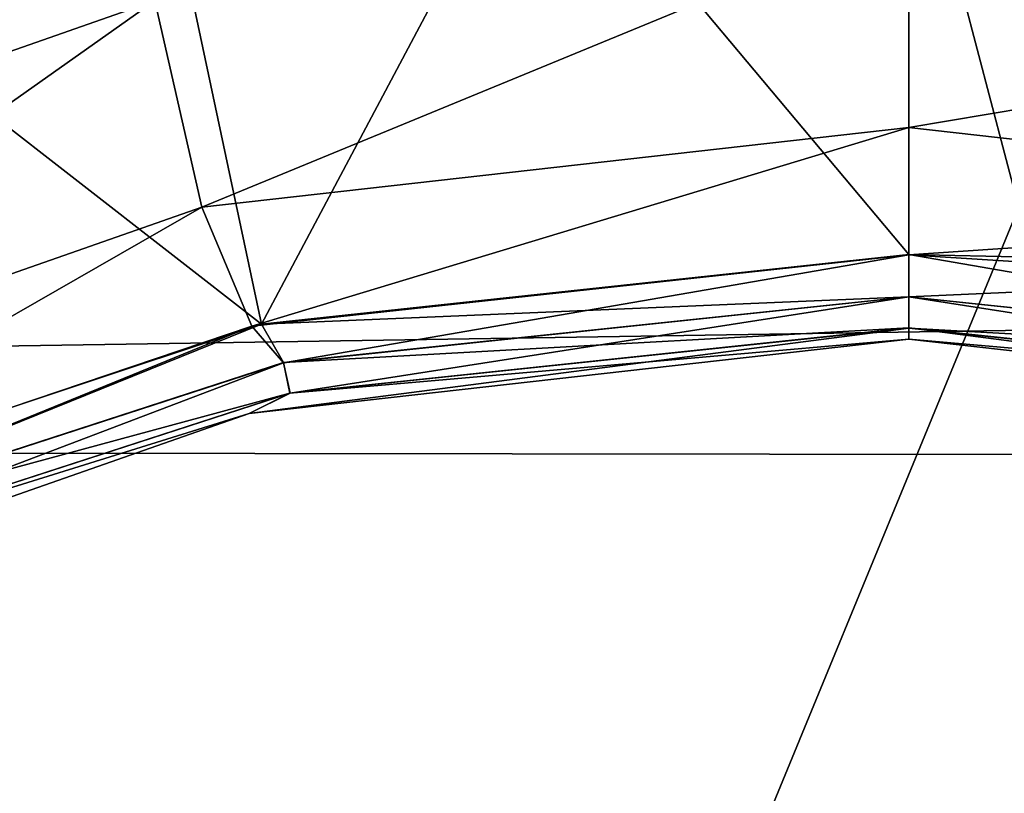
# Model space of a CAD drawing. Header units: millimetres. Extents: x -143 to 143, y -35 to 35.
# Tile 114 of 256: x -77.1 to -74.77, y 5.93 to 7.75. Entities that reach past the tile are written whole.
import ezdxf

# ---------------------------------------------------------------- set-up
doc = ezdxf.new("R2010")
doc.units = ezdxf.units.MM
doc.header["$LTSCALE"] = 65.185185
for name, color, linetype in [('113', 7, 'CONTINUOUS'), ('164', 7, 'CONTINUOUS'), ('167', 7, 'CONTINUOUS'), ('168', 7, 'CONTINUOUS'), ('169', 7, 'CONTINUOUS'), ('170', 7, 'CONTINUOUS'), ('171', 7, 'CONTINUOUS'), ('172', 7, 'CONTINUOUS'), ('173', 7, 'CONTINUOUS'), ('174', 7, 'CONTINUOUS'), ('175', 7, 'CONTINUOUS'), ('176', 7, 'CONTINUOUS'), ('177', 7, 'CONTINUOUS'), ('215', 7, 'CONTINUOUS'), ('22', 7, 'CONTINUOUS'), ('55', 7, 'CONTINUOUS'), ('71', 7, 'CONTINUOUS')]:
    doc.layers.add(name, color=color, linetype=linetype)

msp = doc.modelspace()

# ---------------------------------------------------------------- linework, layer by layer
at = {"layer": '113', "linetype": 'CONTINUOUS'}
for points in [[(-89.5, 14.6045, -14.5), (-68.5, 14.6045, -14.5), (-68.5, -14.6045, -14.5), (-89.5, 14.6045, -14.5)], [(-89.5, 14.6045, -14.5), (-68.5, -14.6045, -14.5), (-89.5, -14.6045, -14.5), (-89.5, 14.6045, -14.5)]]:
    msp.add_3dface(points, dxfattribs=at)
at = {"layer": '164', "linetype": 'CONTINUOUS'}
for points in [[(-75, 8.2999, -24.5), (-75.8824, 8.253, -24.5), (-75, 7.2, -24.5), (-75, 8.2999, -24.5)], [(-74.6762, 8.2937, -24.5), (-75, 8.2999, -24.5), (-74.709, 7.1941, -24.5), (-74.6762, 8.2937, -24.5)], [(-75, 8.2999, -24.5), (-75, 7.2, -24.5), (-74.709, 7.1941, -24.5), (-75, 8.2999, -24.5)], [(-75.8824, 8.253, -24.5), (-76.7567, 8.112, -24.5), (-76.5285, 7.0359, -24.5), (-75.8824, 8.253, -24.5)], [(-75, 7.2, -24.5), (-75.8824, 8.253, -24.5), (-76.5285, 7.0359, -24.5), (-75, 7.2, -24.5)], [(-76.7567, 8.112, -24.5), (-77.611, 7.8786, -24.5), (-76.5285, 7.0359, -24.5), (-76.7567, 8.112, -24.5)], [(-76.5285, 7.0359, -24.5), (-77.611, 7.8786, -24.5), (-77.9884, 6.5505, -24.5), (-76.5285, 7.0359, -24.5)]]:
    msp.add_3dface(points, dxfattribs=at)
at = {"layer": '167', "linetype": 'CONTINUOUS'}
for points in [[(-74.709, 7.1941, -24.5), (-75, 7.2, -24.5), (-73.5238, 6.9449, -24.5267), (-74.709, 7.1941, -24.5)], [(-73.5238, 6.9449, -24.5267), (-75, 7.2, -24.5), (-75, 7.1001, -24.5267), (-73.5238, 6.9449, -24.5267)], [(-75, 7.0268, -24.6), (-73.539, 6.8732, -24.6), (-75, 7.1001, -24.5267), (-75, 7.0268, -24.6)], [(-73.539, 6.8732, -24.6), (-73.5238, 6.9449, -24.5267), (-75, 7.1001, -24.5267), (-73.539, 6.8732, -24.6)], [(-75, 7, -24.7), (-73.4423, 6.8245, -24.7), (-75, 7.0268, -24.6), (-75, 7, -24.7)], [(-75, 7.0268, -24.6), (-73.4423, 6.8245, -24.7), (-73.539, 6.8732, -24.6), (-75, 7.0268, -24.6)]]:
    msp.add_3dface(points, dxfattribs=at)
at = {"layer": '168', "linetype": 'CONTINUOUS'}
for points in [[(-73.4423, 6.8245, -24.7), (-75, 7, -24.7), (-73.4423, 6.8245, -25.3), (-73.4423, 6.8245, -24.7)], [(-73.4423, 6.8245, -25.3), (-75, 7, -24.7), (-75, 7, -25.3), (-73.4423, 6.8245, -25.3)]]:
    msp.add_3dface(points, dxfattribs=at)
at = {"layer": '169', "linetype": 'CONTINUOUS'}
for points in [[(-75, 7, -25.3), (-75, 7, -24.7), (-76.5576, 6.8245, -24.7), (-75, 7, -25.3)], [(-76.5576, 6.8245, -25.3), (-75, 7, -25.3), (-76.5576, 6.8245, -24.7), (-76.5576, 6.8245, -25.3)], [(-78.0372, 6.3068, -25.3), (-76.5576, 6.8245, -25.3), (-78.0372, 6.3068, -24.7), (-78.0372, 6.3068, -25.3)], [(-78.0372, 6.3068, -24.7), (-76.5576, 6.8245, -25.3), (-76.5576, 6.8245, -24.7), (-78.0372, 6.3068, -24.7)]]:
    msp.add_3dface(points, dxfattribs=at)
at = {"layer": '170', "linetype": 'CONTINUOUS'}
for points in [[(-75, 7.2, -24.5), (-76.5285, 7.0359, -24.5), (-75, 7.1001, -24.5267), (-75, 7.2, -24.5)], [(-75, 7.1001, -24.5267), (-76.5285, 7.0359, -24.5), (-76.4762, 6.9449, -24.5267), (-75, 7.1001, -24.5267)], [(-75, 7.0268, -24.6), (-75, 7.1001, -24.5267), (-76.4762, 6.9449, -24.5267), (-75, 7.0268, -24.6)], [(-76.5285, 7.0359, -24.5), (-77.9884, 6.5505, -24.5), (-77.8879, 6.4863, -24.5267), (-76.5285, 7.0359, -24.5)], [(-76.4762, 6.9449, -24.5267), (-76.5285, 7.0359, -24.5), (-77.8879, 6.4863, -24.5267), (-76.4762, 6.9449, -24.5267)], [(-76.461, 6.8732, -24.6), (-75, 7.0268, -24.6), (-76.4762, 6.9449, -24.5267), (-76.461, 6.8732, -24.6)], [(-75, 7, -24.7), (-75, 7.0268, -24.6), (-76.461, 6.8732, -24.6), (-75, 7, -24.7)], [(-76.5576, 6.8245, -24.7), (-75, 7, -24.7), (-76.461, 6.8732, -24.6), (-76.5576, 6.8245, -24.7)], [(-76.461, 6.8732, -24.6), (-76.4762, 6.9449, -24.5267), (-77.8879, 6.4863, -24.5267), (-76.461, 6.8732, -24.6)], [(-77.8581, 6.4193, -24.6), (-76.461, 6.8732, -24.6), (-77.8879, 6.4863, -24.5267), (-77.8581, 6.4193, -24.6)], [(-77.8581, 6.4193, -24.6), (-76.5576, 6.8245, -24.7), (-76.461, 6.8732, -24.6), (-77.8581, 6.4193, -24.6)], [(-78.0372, 6.3068, -24.7), (-76.5576, 6.8245, -24.7), (-77.8581, 6.4193, -24.6), (-78.0372, 6.3068, -24.7)]]:
    msp.add_3dface(points, dxfattribs=at)
at = {"layer": '171', "linetype": 'CONTINUOUS'}
for points in [[(-76.5508, 7.031, -25.5), (-75, 7.1999, -25.5), (-76.4762, 6.9448, -25.4732), (-76.5508, 7.031, -25.5)], [(-76.4762, 6.9448, -25.4732), (-75, 7.1999, -25.5), (-75, 7.1, -25.4732), (-76.4762, 6.9448, -25.4732)], [(-76.4762, 6.9448, -25.4732), (-75, 7.1, -25.4732), (-76.4609, 6.8732, -25.3999), (-76.4762, 6.9448, -25.4732)], [(-75, 7.1, -25.4732), (-75, 7.0267, -25.3999), (-76.4609, 6.8732, -25.3999), (-75, 7.1, -25.4732)], [(-78.0308, 6.531, -25.5), (-76.5508, 7.031, -25.5), (-77.8878, 6.4862, -25.4732), (-78.0308, 6.531, -25.5)], [(-77.8878, 6.4862, -25.4732), (-76.5508, 7.031, -25.5), (-76.4762, 6.9448, -25.4732), (-77.8878, 6.4862, -25.4732)], [(-75, 7, -25.3), (-76.5576, 6.8245, -25.3), (-75, 7.0267, -25.3999), (-75, 7, -25.3)], [(-75, 7.0267, -25.3999), (-76.5576, 6.8245, -25.3), (-76.4609, 6.8732, -25.3999), (-75, 7.0267, -25.3999)], [(-77.8878, 6.4862, -25.4732), (-76.4762, 6.9448, -25.4732), (-77.858, 6.4192, -25.3999), (-77.8878, 6.4862, -25.4732)], [(-76.4762, 6.9448, -25.4732), (-76.4609, 6.8732, -25.3999), (-77.858, 6.4192, -25.3999), (-76.4762, 6.9448, -25.4732)], [(-76.4609, 6.8732, -25.3999), (-76.5576, 6.8245, -25.3), (-77.858, 6.4192, -25.3999), (-76.4609, 6.8732, -25.3999)], [(-76.5576, 6.8245, -25.3), (-78.0372, 6.3068, -25.3), (-77.858, 6.4192, -25.3999), (-76.5576, 6.8245, -25.3)]]:
    msp.add_3dface(points, dxfattribs=at)
at = {"layer": '172', "linetype": 'CONTINUOUS'}
for points in [[(-75, 7.5, -25.5), (-76.5508, 7.031, -25.5), (-76.6688, 7.312, -25.5), (-75, 7.5, -25.5)], [(-75, 7.1999, -25.5), (-76.5508, 7.031, -25.5), (-75, 7.5, -25.5), (-75, 7.1999, -25.5)], [(-75, 7.1999, -25.5), (-75, 7.5, -25.5), (-73.3312, 7.312, -25.5), (-75, 7.1999, -25.5)], [(-76.6688, 7.312, -25.5), (-78.0308, 6.531, -25.5), (-78.2542, 6.7572, -25.5), (-76.6688, 7.312, -25.5)], [(-76.5508, 7.031, -25.5), (-78.0308, 6.531, -25.5), (-76.6688, 7.312, -25.5), (-76.5508, 7.031, -25.5)], [(-75, 7.1999, -25.5), (-73.3312, 7.312, -25.5), (-74.0826, 7.1412, -25.5), (-75, 7.1999, -25.5)]]:
    msp.add_3dface(points, dxfattribs=at)
at = {"layer": '173', "linetype": 'CONTINUOUS'}
for points in [[(-75, 7.5, -40.834), (-76.6688, 7.312, -25.5), (-76.6689, 7.312, -40.834), (-75, 7.5, -40.834)], [(-75, 7.5, -25.5), (-76.6688, 7.312, -25.5), (-75, 7.5, -40.834), (-75, 7.5, -25.5)], [(-76.6688, 7.312, -25.5), (-78.2542, 6.7572, -25.5), (-76.6689, 7.312, -40.834), (-76.6688, 7.312, -25.5)], [(-76.6689, 7.312, -40.834), (-78.2542, 6.7572, -25.5), (-78.2542, 6.7573, -40.834), (-76.6689, 7.312, -40.834)]]:
    msp.add_3dface(points, dxfattribs=at)
at = {"layer": '174', "linetype": 'CONTINUOUS'}
for points in [[(-73.3312, 7.312, -25.5), (-75, 7.5, -25.5), (-73.3311, 7.312, -40.834), (-73.3312, 7.312, -25.5)], [(-75, 7.5, -25.5), (-75, 7.5, -40.834), (-73.3311, 7.312, -40.834), (-75, 7.5, -25.5)]]:
    msp.add_3dface(points, dxfattribs=at)
at = {"layer": '175', "linetype": 'CONTINUOUS'}
for points in [[(-73.2199, 7.7994, -41.7), (-75, 7.5, -40.834), (-75, 8, -41.7), (-73.2199, 7.7994, -41.7)], [(-73.3311, 7.312, -40.834), (-75, 7.5, -40.834), (-73.2199, 7.7994, -41.7), (-73.3311, 7.312, -40.834)]]:
    msp.add_3dface(points, dxfattribs=at)
at = {"layer": '176', "linetype": 'CONTINUOUS'}
for points in [[(-75, 8, -41.7), (-76.6689, 7.312, -40.834), (-76.7801, 7.7994, -41.7), (-75, 8, -41.7)], [(-75, 7.5, -40.834), (-76.6689, 7.312, -40.834), (-75, 8, -41.7), (-75, 7.5, -40.834)], [(-76.7801, 7.7994, -41.7), (-78.2542, 6.7573, -40.834), (-78.4711, 7.2077, -41.7), (-76.7801, 7.7994, -41.7)], [(-76.6689, 7.312, -40.834), (-78.2542, 6.7573, -40.834), (-76.7801, 7.7994, -41.7), (-76.6689, 7.312, -40.834)]]:
    msp.add_3dface(points, dxfattribs=at)
at = {"layer": '177', "linetype": 'CONTINUOUS'}
for points in [[(-76.7983, 8.461, -41.7), (-78.4711, 7.2077, -41.7), (-78.5183, 7.9022, -41.7), (-76.7983, 8.461, -41.7)], [(-76.7801, 7.7994, -41.7), (-78.4711, 7.2077, -41.7), (-76.7983, 8.461, -41.7), (-76.7801, 7.7994, -41.7)]]:
    msp.add_3dface(points, dxfattribs=at)
at = {"layer": '215', "linetype": 'CONTINUOUS'}
for points in [[(-75, 7.1, -25.4732), (-75, 7.1999, -25.5), (-74.0826, 7.1412, -25.5), (-75, 7.1, -25.4732)], [(-75, 7.1, -25.4732), (-74.0826, 7.1412, -25.5), (-73.5238, 6.9448, -25.4732), (-75, 7.1, -25.4732)], [(-75, 7.0267, -25.3999), (-75, 7.1, -25.4732), (-73.5238, 6.9448, -25.4732), (-75, 7.0267, -25.3999)], [(-75, 7, -25.3), (-75, 7.0267, -25.3999), (-73.5391, 6.8732, -25.3999), (-75, 7, -25.3)], [(-75, 7.0267, -25.3999), (-73.5238, 6.9448, -25.4732), (-73.5391, 6.8732, -25.3999), (-75, 7.0267, -25.3999)], [(-73.4423, 6.8245, -25.3), (-75, 7, -25.3), (-73.5391, 6.8732, -25.3999), (-73.4423, 6.8245, -25.3)]]:
    msp.add_3dface(points, dxfattribs=at)
at = {"layer": '22', "linetype": 'CONTINUOUS'}
for points in [[(8.5, 5.9161, 16.4697), (-84, 8.177, 15.4721), (8.5, 8.6541, 15.2104), (8.5, 5.9161, 16.4697)], [(-84, 5.5736, 16.5887), (-84, 8.177, 15.4721), (8.5, 5.9161, 16.4697), (-84, 5.5736, 16.5887)]]:
    msp.add_3dface(points, dxfattribs=at)
at = {"layer": '55', "linetype": 'CONTINUOUS'}
for points in [[(-71.5, 15.1875, -11.5), (-84, 15.1875, -11.5), (-84, -15.1875, -11.5), (-71.5, 15.1875, -11.5)], [(-71.5, 15.1875, -11.5), (-84, -15.1875, -11.5), (-71.5, -15.1875, -11.5), (-71.5, 15.1875, -11.5)]]:
    msp.add_3dface(points, dxfattribs=at)
at = {"layer": '71', "linetype": 'CONTINUOUS'}
for points in [[(92.5, 9.5787, 18.1245), (-92.5, 9.8866, 17.9584), (-92.5, 6.7495, 19.357), (92.5, 9.5787, 18.1245)], [(92.5, 6.529, 19.4325), (92.5, 9.5787, 18.1245), (-92.5, 6.7495, 19.357), (92.5, 6.529, 19.4325)], [(92.5, 6.529, 19.4325), (-92.5, 6.7495, 19.357), (-92.5, 3.4229, 20.2122), (92.5, 6.529, 19.4325)], [(92.5, 3.308, 20.2313), (92.5, 6.529, 19.4325), (-92.5, 3.4229, 20.2122), (92.5, 3.308, 20.2313)]]:
    msp.add_3dface(points, dxfattribs=at)

doc.saveas('drawing.dxf')
